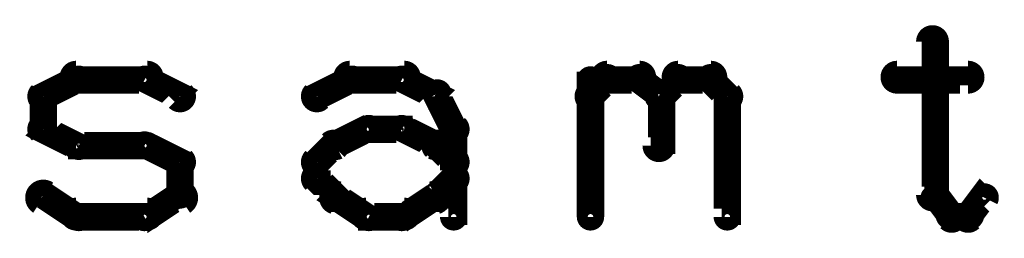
# Model space of a CAD drawing. Extents: x 26 to 524, y 33 to 520.
# Tile 94 of 95: x 495.57 to 513.56, y 378.51 to 382.5. Entities that reach past the tile are written whole.
import ezdxf

# ---------------------------------------------------------------- set-up
doc = ezdxf.new("R2010")
doc.units = 0
doc.layers.add('DRAWING', color=1, linetype='CONTINUOUS')

msp = doc.modelspace()

# ---------------------------------------------------------------- linework, layer by layer
at = {"layer": 'DRAWING', "color": 2}
for points in [[(512.4, 382.1, 0.3, 0.3, 1), (512.1, 382.1, 0, 0, 0), (512.3, 382.1, 0, 0, 0), (512.3, 382.1, 0.5, 0.5, 0), (512.3, 379.3, 0.5, 0.5, 0), (512.3, 379.3, 0, 0, 0), (512.3, 379.3, 0.3, 0.3, 0), (512.1, 379.3, 0.3, 0.3, 1), (512.4, 379.3, 0, 0, 0)], [(496.6, 381.6, 0.3, 0.3, 1), (496.6, 381.3, 0, 0, 0), (496.6, 381.4, 0, 0, 0), (496.6, 381.4, 0.5, 0.5, 0), (497.9, 381.4, 0.5, 0.5, 0), (497.9, 381.4, 0, 0, 0), (497.9, 381.4, 0.3, 0.3, 0), (497.9, 381.3, 0.3, 0.3, 1), (497.9, 381.6, 0, 0, 0)], [(501.6, 381.6, 0.3, 0.3, 1), (501.6, 381.3, 0, 0, 0), (501.6, 381.4, 0, 0, 0), (501.6, 381.4, 0.5, 0.5, 0), (502.6, 381.4, 0.5, 0.5, 0), (502.6, 381.4, 0, 0, 0), (502.6, 381.4, 0.3, 0.3, 0), (502.6, 381.3, 0.3, 0.3, 1), (502.6, 381.6, 0, 0, 0)], [(506.3, 381.6, 0.3, 0.3, 1), (506.3, 381.3, 0, 0, 0), (506.3, 381.4, 0, 0, 0), (506.3, 381.4, 0.5, 0.5, 0), (506.9, 381.4, 0.5, 0.5, 0), (506.9, 381.4, 0, 0, 0), (506.9, 381.4, 0.3, 0.3, 0), (506.9, 381.3, 0.3, 0.3, 1), (506.9, 381.6, 0, 0, 0)], [(507.6, 381.6, 0.3, 0.3, 1), (507.6, 381.3, 0, 0, 0), (507.6, 381.4, 0, 0, 0), (507.6, 381.4, 0.5, 0.5, 0), (508.2, 381.4, 0.5, 0.5, 0), (508.2, 381.4, 0, 0, 0), (508.2, 381.4, 0.3, 0.3, 0), (508.2, 381.3, 0.3, 0.3, 1), (508.2, 381.6, 0, 0, 0)], [(511.6, 381.6, 0.3, 0.3, 1), (511.6, 381.3, 0, 0, 0), (511.6, 381.4, 0, 0, 0), (511.6, 381.4, 0.5, 0.5, 0), (512.9, 381.4, 0.5, 0.5, 0), (512.9, 381.4, 0, 0, 0), (512.9, 381.4, 0.3, 0.3, 0), (512.9, 381.3, 0.3, 0.3, 1), (512.9, 381.6, 0, 0, 0)], [(495.9, 381.2, 0.3, 0.3, 1), (496.1, 381, 0, 0, 0), (496, 381.1, 0, 0, 0), (496, 381.1, 0.5, 0.5, 0), (496.6, 381.4, 0.5, 0.5, 0), (496.6, 381.4, 0, 0, 0), (496.6, 381.4, 0.3, 0.3, 0), (496.7, 381.3, 0.3, 0.3, 1), (496.6, 381.5, 0, 0, 0)], [(497.9, 381.5, 0.3, 0.3, 1), (497.8, 381.3, 0, 0, 0), (497.9, 381.4, 0, 0, 0), (497.9, 381.4, 0.5, 0.5, 0), (498.5, 381.1, 0.5, 0.5, 0), (498.5, 381.1, 0, 0, 0), (498.5, 381.1, 0.3, 0.3, 0), (498.4, 381, 0.3, 0.3, 1), (498.6, 381.2, 0, 0, 0)], [(500.9, 381.2, 0.3, 0.3, 1), (501.1, 381, 0, 0, 0), (501, 381.1, 0, 0, 0), (501, 381.1, 0.5, 0.5, 0), (501.6, 381.4, 0.5, 0.5, 0), (501.6, 381.4, 0, 0, 0), (501.6, 381.4, 0.3, 0.3, 0), (501.7, 381.3, 0.3, 0.3, 1), (501.6, 381.5, 0, 0, 0)], [(502.6, 381.5, 0.3, 0.3, 1), (502.5, 381.3, 0, 0, 0), (502.6, 381.4, 0, 0, 0), (502.6, 381.4, 0.5, 0.5, 0), (503.2, 381.1, 0.5, 0.5, 0), (503.2, 381.1, 0, 0, 0), (503.2, 381.1, 0.3, 0.3, 0), (503.1, 381, 0.3, 0.3, 1), (503.2, 381.2, 0, 0, 0)], [(505.9, 381.2, 0.3, 0.3, 1), (506.1, 381, 0, 0, 0), (506, 381.1, 0, 0, 0), (506, 381.1, 0.5, 0.5, 0), (506.3, 381.4, 0.5, 0.5, 0), (506.3, 381.4, 0, 0, 0), (506.3, 381.4, 0.3, 0.3, 0), (506.4, 381.3, 0.3, 0.3, 1), (506.2, 381.5, 0, 0, 0)], [(505.9, 378.9, 0.3, 0.3, 1), (506.1, 378.9, 0, 0, 0), (506, 378.9, 0, 0, 0), (506, 378.9, 0.5, 0.5, 0), (506, 381.4, 0.5, 0.5, 0), (506, 381.4, 0, 0, 0), (506, 381.4, 0.3, 0.3, 0), (506.1, 381.4, 0.3, 0.3, 1), (505.9, 381.4, 0, 0, 0)], [(507, 381.5, 0.3, 0.3, 1), (506.8, 381.3, 0, 0, 0), (506.9, 381.4, 0, 0, 0), (506.9, 381.4, 0.5, 0.5, 0), (507.3, 381.1, 0.5, 0.5, 0), (507.3, 381.1, 0, 0, 0), (507.3, 381.1, 0.3, 0.3, 0), (507.2, 381, 0.3, 0.3, 1), (507.3, 381.2, 0, 0, 0)], [(507.2, 381.2, 0.3, 0.3, 1), (507.3, 381, 0, 0, 0), (507.3, 381.1, 0, 0, 0), (507.3, 381.1, 0.5, 0.5, 0), (507.6, 381.4, 0.5, 0.5, 0), (507.6, 381.4, 0, 0, 0), (507.6, 381.4, 0.3, 0.3, 0), (507.7, 381.3, 0.3, 0.3, 1), (507.5, 381.5, 0, 0, 0)], [(508.3, 381.5, 0.3, 0.3, 1), (508.1, 381.3, 0, 0, 0), (508.2, 381.4, 0, 0, 0), (508.2, 381.4, 0.5, 0.5, 0), (508.5, 381.1, 0.5, 0.5, 0), (508.5, 381.1, 0, 0, 0), (508.5, 381.1, 0.3, 0.3, 0), (508.4, 381, 0.3, 0.3, 1), (508.6, 381.2, 0, 0, 0)], [(495.9, 380.5, 0.3, 0.3, 1), (496.1, 380.5, 0, 0, 0), (496, 380.5, 0, 0, 0), (496, 380.5, 0.5, 0.5, 0), (496, 381.1, 0.5, 0.5, 0), (496, 381.1, 0, 0, 0), (496, 381.1, 0.3, 0.3, 0), (496.1, 381.1, 0.3, 0.3, 1), (495.9, 381.1, 0, 0, 0)], [(503.3, 381.2, 0.3, 0.3, 1), (503.1, 381.1, 0, 0, 0), (503.2, 381.1, 0, 0, 0), (503.2, 381.1, 0.5, 0.5, 0), (503.5, 380.5, 0.5, 0.5, 0), (503.5, 380.5, 0, 0, 0), (503.5, 380.5, 0.3, 0.3, 0), (503.4, 380.4, 0.3, 0.3, 1), (503.6, 380.6, 0, 0, 0)], [(507.4, 381.1, 0.3, 0.3, 1), (507.1, 381.1, 0, 0, 0), (507.3, 381.1, 0, 0, 0), (507.3, 381.1, 0.5, 0.5, 0), (507.3, 380.2, 0.5, 0.5, 0), (507.3, 380.2, 0, 0, 0), (507.3, 380.2, 0.3, 0.3, 0), (507.1, 380.2, 0.3, 0.3, 1), (507.4, 380.2, 0, 0, 0)], [(508.6, 381.1, 0.3, 0.3, 1), (508.4, 381.1, 0, 0, 0), (508.5, 381.1, 0, 0, 0), (508.5, 381.1, 0.5, 0.5, 0), (508.5, 378.9, 0.5, 0.5, 0), (508.5, 378.9, 0, 0, 0), (508.5, 378.9, 0.3, 0.3, 0), (508.4, 378.9, 0.3, 0.3, 1), (508.6, 378.9, 0, 0, 0)], [(496.6, 380.1, 0.3, 0.3, 1), (496.7, 380.3, 0, 0, 0), (496.6, 380.2, 0, 0, 0), (496.6, 380.2, 0.5, 0.5, 0), (496, 380.5, 0.5, 0.5, 0), (496, 380.5, 0, 0, 0), (496, 380.5, 0.3, 0.3, 0), (496.1, 380.6, 0.3, 0.3, 1), (495.9, 380.4, 0, 0, 0)], [(501.3, 380.3, 0.3, 0.3, 1), (501.4, 380.1, 0, 0, 0), (501.3, 380.2, 0, 0, 0), (501.3, 380.2, 0.5, 0.5, 0), (501.9, 380.5, 0.5, 0.5, 0), (501.9, 380.5, 0, 0, 0), (501.9, 380.5, 0.3, 0.3, 0), (502, 380.4, 0.3, 0.3, 1), (501.9, 380.6, 0, 0, 0)], [(501.9, 380.6, 0.3, 0.3, 1), (501.9, 380.4, 0, 0, 0), (501.9, 380.5, 0, 0, 0), (501.9, 380.5, 0.5, 0.5, 0), (502.6, 380.5, 0.5, 0.5, 0), (502.6, 380.5, 0, 0, 0), (502.6, 380.5, 0.3, 0.3, 0), (502.6, 380.4, 0.3, 0.3, 1), (502.6, 380.6, 0, 0, 0)], [(502.6, 380.6, 0.3, 0.3, 1), (502.5, 380.4, 0, 0, 0), (502.6, 380.5, 0, 0, 0), (502.6, 380.5, 0.5, 0.5, 0), (503.2, 380.2, 0.5, 0.5, 0), (503.2, 380.2, 0, 0, 0), (503.2, 380.2, 0.3, 0.3, 0), (503.1, 380.1, 0.3, 0.3, 1), (503.2, 380.3, 0, 0, 0)], [(503.6, 380.5, 0.3, 0.3, 1), (503.4, 380.5, 0, 0, 0), (503.5, 380.5, 0, 0, 0), (503.5, 380.5, 0.5, 0.5, 0), (503.5, 379.6, 0.5, 0.5, 0), (503.5, 379.6, 0, 0, 0), (503.5, 379.6, 0.3, 0.3, 0), (503.4, 379.6, 0.3, 0.3, 1), (503.6, 379.6, 0, 0, 0)], [(497.9, 380.1, 0.3, 0.3, 1), (497.9, 380.3, 0, 0, 0), (497.9, 380.2, 0, 0, 0), (497.9, 380.2, 0.5, 0.5, 0), (496.6, 380.2, 0.5, 0.5, 0), (496.6, 380.2, 0, 0, 0), (496.6, 380.2, 0.3, 0.3, 0), (496.6, 380.3, 0.3, 0.3, 1), (496.6, 380.1, 0, 0, 0)], [(498.4, 379.8, 0.3, 0.3, 1), (498.6, 380, 0, 0, 0), (498.5, 379.9, 0, 0, 0), (498.5, 379.9, 0.5, 0.5, 0), (497.9, 380.2, 0.5, 0.5, 0), (497.9, 380.2, 0, 0, 0), (497.9, 380.2, 0.3, 0.3, 0), (497.9, 380.3, 0.3, 0.3, 1), (497.8, 380.1, 0, 0, 0)], [(500.9, 380, 0.3, 0.3, 1), (501.1, 379.8, 0, 0, 0), (501, 379.9, 0, 0, 0), (501, 379.9, 0.5, 0.5, 0), (501.3, 380.2, 0.5, 0.5, 0), (501.3, 380.2, 0, 0, 0), (501.3, 380.2, 0.3, 0.3, 0), (501.4, 380.1, 0.3, 0.3, 1), (501.2, 380.3, 0, 0, 0)], [(503.3, 380.3, 0.3, 0.3, 1), (503.1, 380.1, 0, 0, 0), (503.2, 380.2, 0, 0, 0), (503.2, 380.2, 0.5, 0.5, 0), (503.5, 379.9, 0.5, 0.5, 0), (503.5, 379.9, 0, 0, 0), (503.5, 379.9, 0.3, 0.3, 0), (503.4, 379.8, 0.3, 0.3, 1), (503.6, 380, 0, 0, 0)], [(498.4, 379.3, 0.3, 0.3, 1), (498.6, 379.3, 0, 0, 0), (498.5, 379.3, 0, 0, 0), (498.5, 379.3, 0.5, 0.5, 0), (498.5, 379.9, 0.5, 0.5, 0), (498.5, 379.9, 0, 0, 0), (498.5, 379.9, 0.3, 0.3, 0), (498.6, 379.9, 0.3, 0.3, 1), (498.4, 379.9, 0, 0, 0)], [(500.9, 379.6, 0.3, 0.3, 1), (501.1, 379.6, 0, 0, 0), (501, 379.6, 0, 0, 0), (501, 379.6, 0.5, 0.5, 0), (501, 379.9, 0.5, 0.5, 0), (501, 379.9, 0, 0, 0), (501, 379.9, 0.3, 0.3, 0), (501.1, 379.9, 0.3, 0.3, 1), (500.9, 379.9, 0, 0, 0)], [(501.2, 379.2, 0.3, 0.3, 1), (501.4, 379.3, 0, 0, 0), (501.3, 379.3, 0, 0, 0), (501.3, 379.3, 0.5, 0.5, 0), (501, 379.6, 0.5, 0.5, 0), (501, 379.6, 0, 0, 0), (501, 379.6, 0.3, 0.3, 0), (501.1, 379.7, 0.3, 0.3, 1), (500.9, 379.5, 0, 0, 0)], [(503.6, 379.5, 0.3, 0.3, 1), (503.4, 379.7, 0, 0, 0), (503.5, 379.6, 0, 0, 0), (503.5, 379.6, 0.5, 0.5, 0), (503.2, 379.3, 0.5, 0.5, 0), (503.2, 379.3, 0, 0, 0), (503.2, 379.3, 0.3, 0.3, 0), (503.1, 379.3, 0.3, 0.3, 1), (503.3, 379.2, 0, 0, 0)], [(503.6, 379.6, 0.3, 0.3, 1), (503.4, 379.6, 0, 0, 0), (503.5, 379.6, 0, 0, 0), (503.5, 379.6, 0.5, 0.5, 0), (503.5, 378.9, 0.5, 0.5, 0), (503.5, 378.9, 0, 0, 0), (503.5, 378.9, 0.3, 0.3, 0), (503.4, 378.9, 0.3, 0.3, 1), (503.6, 378.9, 0, 0, 0)], [(496.1, 379.4, 0.3, 0.3, 1), (495.9, 379.1, 0, 0, 0), (496, 379.3, 0, 0, 0), (496, 379.3, 0.5, 0.5, 0), (496.6, 378.9, 0.5, 0.5, 0), (496.6, 378.9, 0, 0, 0), (496.6, 378.9, 0.3, 0.3, 0), (496.6, 378.8, 0.3, 0.3, 1), (496.7, 379, 0, 0, 0)], [(497.8, 379, 0.3, 0.3, 1), (497.9, 378.8, 0, 0, 0), (497.9, 378.9, 0, 0, 0), (497.9, 378.9, 0.5, 0.5, 0), (498.5, 379.3, 0.5, 0.5, 0), (498.5, 379.3, 0, 0, 0), (498.5, 379.3, 0.3, 0.3, 0), (498.6, 379.1, 0.3, 0.3, 1), (498.4, 379.4, 0, 0, 0)], [(501.9, 378.8, 0.3, 0.3, 1), (502, 379, 0, 0, 0), (501.9, 378.9, 0, 0, 0), (501.9, 378.9, 0.5, 0.5, 0), (501.3, 379.3, 0.5, 0.5, 0), (501.3, 379.3, 0, 0, 0), (501.3, 379.3, 0.3, 0.3, 0), (501.4, 379.4, 0.3, 0.3, 1), (501.3, 379.1, 0, 0, 0)], [(503.2, 379.1, 0.3, 0.3, 1), (503.1, 379.4, 0, 0, 0), (503.2, 379.3, 0, 0, 0), (503.2, 379.3, 0.5, 0.5, 0), (502.6, 378.9, 0.5, 0.5, 0), (502.6, 378.9, 0, 0, 0), (502.6, 378.9, 0.3, 0.3, 0), (502.5, 379, 0.3, 0.3, 1), (502.6, 378.8, 0, 0, 0)], [(512.3, 379.3, 0.3, 0.3, 1), (512.2, 379.2, 0, 0, 0), (512.3, 379.3, 0, 0, 0), (512.3, 379.3, 0.5, 0.5, 0), (512.6, 378.9, 0.5, 0.5, 0), (512.6, 378.9, 0, 0, 0), (512.6, 378.9, 0.3, 0.3, 0), (512.5, 378.8, 0.3, 0.3, 1), (512.7, 379, 0, 0, 0)], [(512.8, 379, 0.3, 0.3, 1), (513, 378.8, 0, 0, 0), (512.9, 378.9, 0, 0, 0), (512.9, 378.9, 0.5, 0.5, 0), (513.2, 379.3, 0.5, 0.5, 0), (513.2, 379.3, 0, 0, 0), (513.2, 379.3, 0.3, 0.3, 0), (513.3, 379.2, 0.3, 0.3, 1), (513.1, 379.3, 0, 0, 0)], [(496.6, 379.1, 0.3, 0.3, 1), (496.6, 378.8, 0, 0, 0), (496.6, 378.9, 0, 0, 0), (496.6, 378.9, 0.5, 0.5, 0), (497.9, 378.9, 0.5, 0.5, 0), (497.9, 378.9, 0, 0, 0), (497.9, 378.9, 0.3, 0.3, 0), (497.9, 378.8, 0.3, 0.3, 1), (497.9, 379.1, 0, 0, 0)], [(502.6, 378.8, 0.3, 0.3, 1), (502.6, 379.1, 0, 0, 0), (502.6, 378.9, 0, 0, 0), (502.6, 378.9, 0.5, 0.5, 0), (501.9, 378.9, 0.5, 0.5, 0), (501.9, 378.9, 0, 0, 0), (501.9, 378.9, 0.3, 0.3, 0), (501.9, 379.1, 0.3, 0.3, 1), (501.9, 378.8, 0, 0, 0)], [(512.6, 379.1, 0.3, 0.3, 1), (512.6, 378.8, 0, 0, 0), (512.6, 378.9, 0, 0, 0), (512.6, 378.9, 0.5, 0.5, 0), (512.9, 378.9, 0.5, 0.5, 0), (512.9, 378.9, 0, 0, 0), (512.9, 378.9, 0.3, 0.3, 0), (512.9, 378.8, 0.3, 0.3, 1), (512.9, 379.1, 0, 0, 0)]]:
    msp.add_lwpolyline(points, format="xyseb", dxfattribs=at)

doc.saveas('drawing.dxf')
